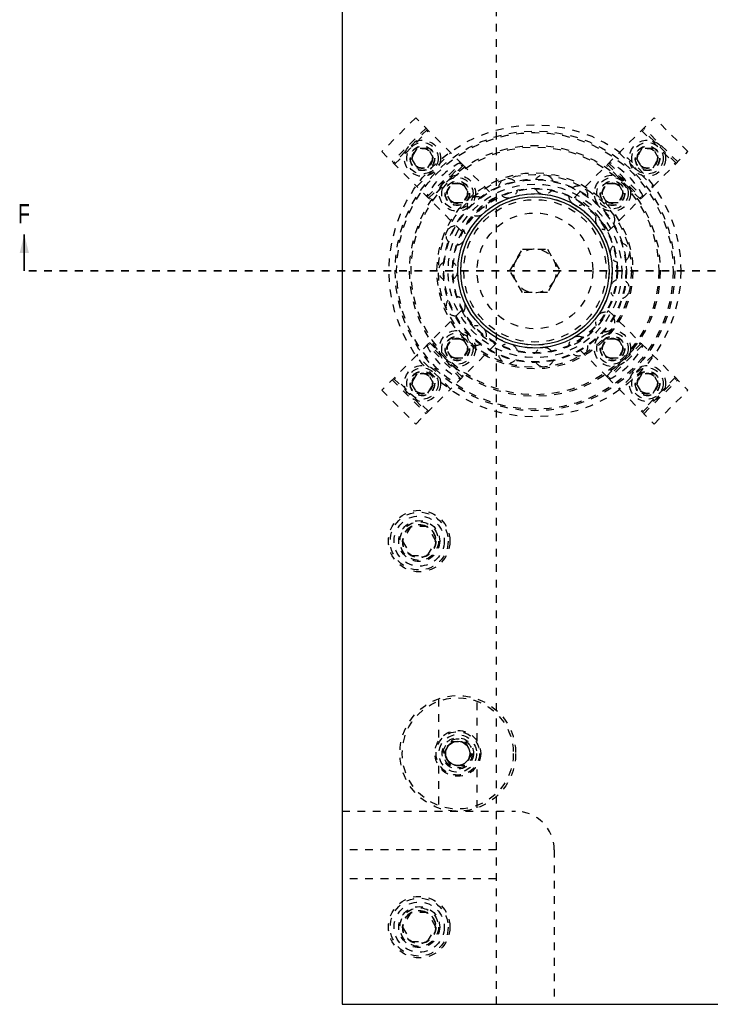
# Model space of a CAD drawing. Header units: inches. Extents: x 1907 to 2452, y -210 to -54.
# Tile 52 of 256: x 1907 to 1916, y -153 to -140. Entities that reach past the tile are written whole.
import ezdxf

# ---------------------------------------------------------------- set-up
doc = ezdxf.new("R2010")
doc.units = ezdxf.units.IN
doc.header["$LTSCALE"] = 0.5
doc.header["$MEASUREMENT"] = 0
doc.linetypes.add('HIDDEN', pattern=[0.225, 0.15, -0.075])
doc.linetypes.add('PHANTOM', pattern=[0.25, 0.125, -0.025, 0.025, -0.025, 0.025, -0.025])
doc.layers.add('SID-M-H', color=4, linetype='HIDDEN')
doc.layers.add('SID-M-S', color=105, linetype='Continuous')
doc.styles.add('SLDTEXTSTYLE0', font='TXT', dxfattribs={"width": 0.595745})

msp = doc.modelspace()

# ---------------------------------------------------------------- linework, layer by layer
at = {"color": 7, "linetype": 'Continuous', "lineweight": 35}
msp.add_line((1907.00786, -143.53715), (1907.00786, -143.06715), dxfattribs=at)
at = {"color": 7, "linetype": 'PHANTOM', "lineweight": 35}
msp.add_line((1949.56466, -143.53715), (1907.00786, -143.53715), dxfattribs=at)
at = {"color": 7, "linetype": 'Continuous', "lineweight": 35}
msp.add_solid([(1907.00786, -143.06715), (1906.94786, -143.30715), (1907.06786, -143.30715)], dxfattribs=at)
at = {"layer": 'SID-M-H'}
for p, q in [((1913.12626, -153.03715), (1913.12626, -134.53715)), ((1912.08088, -141.55336), (1911.64247, -141.99177)), ((1912.68589, -142.15838), (1912.08088, -141.55336)), ((1914.56663, -142.15838), (1915.17164, -141.55336)), ((1915.61005, -141.99177), (1915.17164, -141.55336)), ((1912.21452, -141.687), (1911.77611, -142.12541)), ((1915.4764, -142.12541), (1915.038, -141.687)), ((1912.23291, -141.70539), (1911.7945, -142.14379)), ((1911.80687, -142.15617), (1912.24528, -141.71776)), ((1915.00724, -141.71776), (1915.44565, -142.15617)), ((1915.45802, -142.14379), (1915.01961, -141.70539)), ((1911.64247, -141.99177), (1912.09546, -142.44475)), ((1912.09568, -141.95374), (1912.02351, -142.07874)), ((1912.09546, -142.44475), (1912.53386, -142.00635)), ((1912.24002, -141.95374), (1912.09568, -141.95374)), ((1912.31219, -142.07874), (1912.24002, -141.95374)), ((1914.71865, -142.00635), (1915.15706, -142.44475)), ((1915.0125, -141.95374), (1914.94033, -142.07874)), ((1915.15684, -141.95374), (1915.0125, -141.95374)), ((1915.229, -142.07874), (1915.15684, -141.95374)), ((1915.15706, -142.44475), (1915.61005, -141.99177)), ((1912.02351, -142.07874), (1912.09568, -142.20374)), ((1912.2291, -142.5784), (1912.66751, -142.13999)), ((1912.24002, -142.20374), (1912.31219, -142.07874)), ((1912.24749, -142.59678), (1912.68589, -142.15838)), ((1912.69827, -142.17075), (1912.25986, -142.60916)), ((1912.68589, -142.15838), (1913.11349, -142.58597)), ((1914.13903, -142.58597), (1914.56663, -142.15838)), ((1914.99266, -142.60916), (1914.55425, -142.17075)), ((1914.56663, -142.15838), (1915.00503, -142.59678)), ((1914.58501, -142.13999), (1915.02342, -142.5784)), ((1914.94033, -142.07874), (1915.0125, -142.20374)), ((1915.15684, -142.20374), (1915.229, -142.07874)), ((1912.09568, -142.20374), (1912.24002, -142.20374)), ((1915.0125, -142.20374), (1915.15684, -142.20374)), ((1912.67508, -143.02438), (1912.09546, -142.44475)), ((1912.4765, -142.53173), (1912.54867, -142.40673)), ((1912.54867, -142.40673), (1912.69301, -142.40673)), ((1912.69301, -142.40673), (1912.76518, -142.53173)), ((1914.48734, -142.53173), (1914.55951, -142.40673)), ((1914.55951, -142.40673), (1914.70385, -142.40673)), ((1914.57744, -143.02438), (1915.15706, -142.44475)), ((1914.70385, -142.40673), (1914.77602, -142.53173)), ((1912.54867, -142.65673), (1912.4765, -142.53173)), ((1912.76518, -142.53173), (1912.69301, -142.65673)), ((1914.55951, -142.65673), (1914.48734, -142.53173)), ((1914.77602, -142.53173), (1914.70385, -142.65673)), ((1912.69301, -142.65673), (1912.54867, -142.65673)), ((1914.70385, -142.65673), (1914.55951, -142.65673)), ((1913.3015, -143.53715), (1913.46388, -143.2559)), ((1913.46388, -143.2559), (1913.78864, -143.2559)), ((1913.78864, -143.2559), (1913.95102, -143.53715)), ((1913.46388, -143.8184), (1913.3015, -143.53715)), ((1913.95102, -143.53715), (1913.78864, -143.8184)), ((1913.78864, -143.8184), (1913.46388, -143.8184)), ((1912.67508, -144.04992), (1912.09546, -144.62954)), ((1914.57744, -144.04992), (1915.00503, -144.47752)), ((1912.66751, -144.93431), (1912.2291, -144.4959)), ((1912.68589, -144.91592), (1912.24749, -144.47752)), ((1912.25986, -144.46514), (1912.69827, -144.90355)), ((1912.4765, -144.54257), (1912.54867, -144.41757)), ((1913.11349, -144.48833), (1912.53386, -145.06795)), ((1912.54867, -144.41757), (1912.69301, -144.41757)), ((1912.69301, -144.41757), (1912.76518, -144.54257)), ((1914.56663, -144.91592), (1914.13903, -144.48833)), ((1914.48734, -144.54257), (1914.55951, -144.41757)), ((1914.55425, -144.90355), (1914.99266, -144.46514)), ((1914.55951, -144.41757), (1914.70385, -144.41757)), ((1915.00503, -144.47752), (1914.56663, -144.91592)), ((1915.02342, -144.4959), (1914.58501, -144.93431)), ((1914.70385, -144.41757), (1914.77602, -144.54257)), ((1915.00503, -144.47752), (1915.61005, -145.08253)), ((1912.54867, -144.66757), (1912.4765, -144.54257)), ((1912.76518, -144.54257), (1912.69301, -144.66757)), ((1914.55951, -144.66757), (1914.48734, -144.54257)), ((1914.77602, -144.54257), (1914.70385, -144.66757)), ((1912.09546, -144.62954), (1911.64247, -145.08253)), ((1912.53386, -145.06795), (1912.09546, -144.62954)), ((1912.69301, -144.66757), (1912.54867, -144.66757)), ((1914.70385, -144.66757), (1914.55951, -144.66757)), ((1915.15706, -144.62954), (1914.71865, -145.06795)), ((1912.09568, -144.87056), (1912.02351, -144.99556)), ((1912.24002, -144.87056), (1912.09568, -144.87056)), ((1912.31219, -144.99556), (1912.24002, -144.87056)), ((1915.0125, -144.87056), (1914.94033, -144.99556)), ((1915.15684, -144.87056), (1915.0125, -144.87056)), ((1915.229, -144.99556), (1915.15684, -144.87056)), ((1911.77611, -144.94889), (1912.21452, -145.38729)), ((1911.7945, -144.9305), (1912.23291, -145.36891)), ((1912.24528, -145.35653), (1911.80687, -144.91813)), ((1912.02351, -144.99556), (1912.09568, -145.12056)), ((1912.24002, -145.12056), (1912.31219, -144.99556)), ((1914.56663, -144.91592), (1914.71865, -145.06795)), ((1914.94033, -144.99556), (1915.0125, -145.12056)), ((1915.44565, -144.91813), (1915.00724, -145.35653)), ((1915.01961, -145.36891), (1915.45802, -144.9305)), ((1915.038, -145.38729), (1915.4764, -144.94889)), ((1915.15684, -145.12056), (1915.229, -144.99556)), ((1911.64247, -145.08253), (1912.08088, -145.52094)), ((1912.08088, -145.52094), (1912.53386, -145.06795)), ((1912.09568, -145.12056), (1912.24002, -145.12056)), ((1914.71865, -145.06795), (1915.17164, -145.52094)), ((1915.0125, -145.12056), (1915.15684, -145.12056)), ((1915.17164, -145.52094), (1915.61005, -145.08253)), ((1912.01801, -146.84965), (1911.90975, -147.03715)), ((1912.23451, -146.84965), (1912.01801, -146.84965)), ((1912.34277, -147.03715), (1912.23451, -146.84965)), ((1911.90975, -147.03715), (1912.01801, -147.22465)), ((1912.23451, -147.22465), (1912.34277, -147.03715)), ((1912.01801, -147.22465), (1912.23451, -147.22465)), ((1912.37626, -149.08004), (1912.37626, -149.62699)), ((1912.87626, -149.62699), (1912.87626, -149.08004)), ((1912.44613, -149.78715), (1912.53619, -149.63115)), ((1912.53619, -149.63115), (1912.71633, -149.63115)), ((1912.71633, -149.63115), (1912.80639, -149.78715)), ((1912.53619, -149.94315), (1912.44613, -149.78715)), ((1912.80639, -149.78715), (1912.71633, -149.94315)), ((1912.37626, -149.9473), (1912.37626, -150.49426)), ((1912.71633, -149.94315), (1912.53619, -149.94315)), ((1912.87626, -150.49426), (1912.87626, -149.9473)), ((1911.12626, -150.53715), (1913.37626, -150.53715)), ((1913.12626, -151.03715), (1911.12626, -151.03715)), ((1913.87626, -151.03715), (1913.87626, -153.03715)), ((1913.12626, -151.41215), (1911.12626, -151.41215)), ((1912.01801, -151.84965), (1911.90975, -152.03715)), ((1912.23451, -151.84965), (1912.01801, -151.84965)), ((1912.34277, -152.03715), (1912.23451, -151.84965)), ((1911.90975, -152.03715), (1912.01801, -152.22465)), ((1912.23451, -152.22465), (1912.34277, -152.03715)), ((1912.01801, -152.22465), (1912.23451, -152.22465))]:
    msp.add_line(p, q, dxfattribs=at)
for centre, radius in [((1913.62626, -143.53715), 1.8915), ((1913.62626, -143.53715), 1.8125), ((1913.62626, -143.53715), 1.7925), ((1912.16785, -142.07874), 0.23438), ((1912.16785, -142.07874), 0.20312), ((1913.62626, -143.53715), 1.625), ((1912.16785, -142.07874), 0.1595), ((1912.16785, -142.07874), 0.15625), ((1913.62626, -143.53715), 1.605), ((1915.08467, -142.07874), 0.23438), ((1915.08467, -142.07874), 0.20312), ((1915.08467, -142.07874), 0.1595), ((1915.08467, -142.07874), 0.15625), ((1912.16785, -142.07874), 0.13297), ((1912.16785, -142.07874), 0.1327), ((1912.16785, -142.07874), 0.13218), ((1912.16785, -142.07874), 0.1285), ((1915.08467, -142.07874), 0.13297), ((1915.08467, -142.07874), 0.1327), ((1915.08467, -142.07874), 0.13218), ((1915.08467, -142.07874), 0.1285), ((1913.62626, -143.53715), 1.27), ((1913.62626, -143.53715), 1.25), ((1912.62084, -142.53173), 0.23438), ((1914.63168, -142.53173), 0.23438), ((1912.62084, -142.53173), 0.20312), ((1913.62626, -143.53715), 1.1875), ((1913.62626, -143.53715), 1.17963), ((1912.62084, -142.53173), 0.1595), ((1912.62084, -142.53173), 0.15625), ((1912.62084, -142.53173), 0.13297), ((1912.62084, -142.53173), 0.1327), ((1912.62084, -142.53173), 0.13218), ((1912.62084, -142.53173), 0.1285), ((1913.62626, -143.53715), 1.125), ((1914.63168, -142.53173), 0.20313), ((1914.63168, -142.53173), 0.1595), ((1914.63168, -142.53173), 0.15625), ((1914.63168, -142.53173), 0.13297), ((1914.63168, -142.53173), 0.1327), ((1914.63168, -142.53173), 0.13218), ((1914.63168, -142.53173), 0.1285), ((1913.62626, -143.53715), 1.07037), ((1913.62626, -143.53715), 1.0625), ((1913.62626, -143.53715), 0.9994), ((1913.62626, -143.53715), 0.96165), ((1913.62626, -143.53715), 0.92288), ((1913.62626, -143.53715), 0.75), ((1912.62084, -144.54257), 0.23438), ((1912.62084, -144.54257), 0.20312), ((1914.63168, -144.54257), 0.23438), ((1914.63168, -144.54257), 0.20312), ((1912.62084, -144.54257), 0.1595), ((1912.62084, -144.54257), 0.15625), ((1912.62084, -144.54257), 0.13297), ((1912.62084, -144.54257), 0.1327), ((1912.62084, -144.54257), 0.13218), ((1912.62084, -144.54257), 0.1285), ((1914.63168, -144.54257), 0.1595), ((1914.63168, -144.54257), 0.15625), ((1914.63168, -144.54257), 0.13297), ((1914.63168, -144.54257), 0.1327), ((1914.63168, -144.54257), 0.13218), ((1914.63168, -144.54257), 0.1285), ((1912.16785, -144.99556), 0.23438), ((1912.16785, -144.99556), 0.20312), ((1912.16785, -144.99556), 0.1595), ((1912.16785, -144.99556), 0.15625), ((1912.16785, -144.99556), 0.13297), ((1912.16785, -144.99556), 0.1327), ((1912.16785, -144.99556), 0.13218), ((1912.16785, -144.99556), 0.1285), ((1915.08467, -144.99556), 0.23438), ((1915.08467, -144.99556), 0.20312), ((1915.08467, -144.99556), 0.1595), ((1915.08467, -144.99556), 0.15625), ((1915.08467, -144.99556), 0.13297), ((1915.08467, -144.99556), 0.1327), ((1915.08467, -144.99556), 0.13218), ((1915.08467, -144.99556), 0.1285), ((1912.12626, -147.03715), 0.3985), ((1912.12626, -147.03715), 0.375), ((1912.12626, -147.03715), 0.325), ((1912.12626, -147.03715), 0.2655), ((1912.12626, -147.03715), 0.25), ((1912.12626, -147.03715), 0.21542), ((1912.12626, -147.03715), 0.21515), ((1912.12626, -147.03715), 0.21463), ((1912.12626, -147.03715), 0.21095), ((1912.62626, -149.78715), 0.75), ((1912.62626, -149.78715), 0.72), ((1912.62626, -149.78715), 0.2969), ((1912.62626, -149.78715), 0.28125), ((1912.62626, -149.78715), 0.24375), ((1912.62626, -149.78715), 0.203), ((1912.62626, -149.78715), 0.1875), ((1912.62626, -149.78715), 0.16072), ((1912.62626, -149.78715), 0.16045), ((1912.62626, -149.78715), 0.15993), ((1912.12626, -152.03715), 0.3985), ((1912.12626, -152.03715), 0.375), ((1912.12626, -152.03715), 0.325), ((1912.12626, -152.03715), 0.2655), ((1912.12626, -152.03715), 0.25), ((1912.12626, -152.03715), 0.21542), ((1912.12626, -152.03715), 0.21515), ((1912.12626, -152.03715), 0.21463), ((1912.12626, -152.03715), 0.21095)]:
    msp.add_circle(centre, radius, dxfattribs=at)
for centre, radius, start, end in [((1913.13659, -143.04748), 1.031, 117.501613, 152.498387), ((1914.11593, -143.04748), 1.031, 27.501613, 62.498387), ((1913.74385, -142.41831), 0.125, 21.558851, 146.690525), ((1913.27862, -142.46721), 0.125, 45.544053, 170.694737), ((1914.18876, -142.56287), 0.125, 357.570897, 122.687837), ((1912.87349, -142.70111), 0.125, 69.526167, 194.700135), ((1913.27862, -142.46721), 0.125, 230.984489, 345.171317), ((1913.74385, -142.41831), 0.125, 207.00596, 321.170025), ((1914.18876, -142.56287), 0.125, 183.024101, 297.170839), ((1913.58957, -143.50046), 1.031, 117.501613, 152.498387), ((1912.87349, -142.70111), 0.125, 255.157204, 9.17438), ((1913.66294, -143.50046), 1.031, 27.501613, 62.498387), ((1914.5364, -142.87589), 0.125, 159.039248, 270), ((1914.5364, -142.87589), 0.125, 333.580532, 98.687012), ((1912.59852, -143.07957), 0.125, 93.706535, 218.706378), ((1912.59852, -143.07957), 0.125, 279.100808, 33.178877), ((1914.72668, -143.30325), 0.125, 135.05174, 249.227922), ((1914.72668, -143.30325), 0.125, 309.588093, 74.688682), ((1913.62626, -143.53715), 0.28125, 330, 150), ((1912.50126, -143.53715), 0.125, 117.685543, 242.713125), ((1912.50126, -143.53715), 0.125, 303.096885, 57.184472), ((1913.62626, -143.53715), 0.28125, 150, 330), ((1914.72668, -143.77105), 0.125, 111.061914, 225.225806), ((1914.72668, -143.77105), 0.125, 285.593922, 50.68904), ((1912.59852, -143.99473), 0.125, 141.667962, 270), ((1912.59852, -143.99473), 0.125, 327.093379, 81.190824), ((1913.58957, -143.57383), 1.031, 207.501613, 242.498387), ((1913.66294, -143.57383), 1.031, 297.501613, 332.498387), ((1914.5364, -144.19841), 0.125, 87.070111, 201.222057), ((1914.5364, -144.19841), 0.125, 261.608784, 26.696922), ((1912.87349, -144.37319), 0.125, 165.653451, 290.739792), ((1912.87349, -144.37319), 0.125, 351.089948, 105.197596), ((1913.27862, -144.60709), 0.125, 15.086247, 129.204447), ((1914.18876, -144.51143), 0.125, 63.076671, 177.217019), ((1913.13659, -144.02682), 1.031, 207.501613, 242.498387), ((1913.74385, -144.65599), 0.125, 39.081936, 153.211035), ((1914.18876, -144.51143), 0.125, 237.624916, 2.708045), ((1914.11593, -144.02682), 1.031, 297.501613, 332.498387), ((1913.27862, -144.60709), 0.125, 189.641668, 314.732632), ((1913.74385, -144.65599), 0.125, 213.632271, 338.722177), ((1913.37626, -151.03715), 0.5, 0, 90)]:
    msp.add_arc(centre, radius, start, end, dxfattribs=at)
at = {"layer": 'SID-M-S'}
for p, q in [((1911.12626, -134.53715), (1911.12626, -153.03715)), ((1911.12626, -153.03715), (1944.12626, -153.03715))]:
    msp.add_line(p, q, dxfattribs=at)
for centre, radius in [((1913.62626, -143.53715), 1), ((1913.62626, -143.53715), 0.96063), ((1912.62626, -149.78715), 0.15625)]:
    msp.add_circle(centre, radius, dxfattribs=at)

# ---------------------------------------------------------------- texts
at = {"color": 7, "style": 'SLDTEXTSTYLE0', "width": 0.75}
msp.add_text('F', height=0.25, dxfattribs=at).set_placement((1906.92729, -142.92186))

doc.saveas('drawing.dxf')
